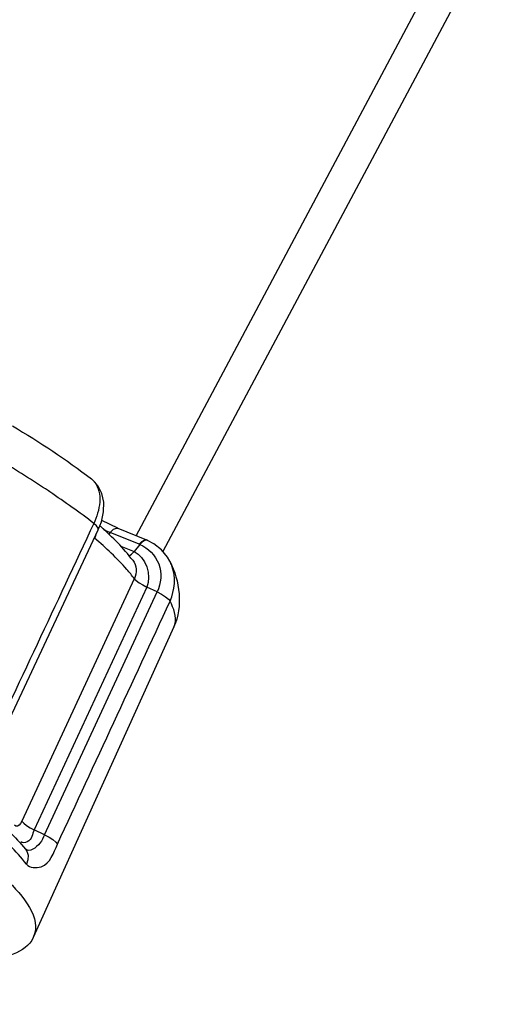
# Paper-space layout 'Sheet' of a CAD drawing. Header units: inches. Extents: x 0.2 to 10.8, y 0.2 to 8.3.
# Tile 135 of 256: x 5.8063 to 5.8802, y 2.255 to 2.4079. Entities that reach past the tile are written whole.
import ezdxf

# ---------------------------------------------------------------- set-up
doc = ezdxf.new("R2010")
doc.units = ezdxf.units.IN
doc.header["$MEASUREMENT"] = 0
doc.layers.get('0').update_dxf_attribs({"lineweight": 5})

psp = doc.layouts.new('Sheet')

# ---------------------------------------------------------------- linework, layer by layer
at = {"color": 0, "linetype": 'ByBlock', "lineweight": -3}
for p, q in [((5.824411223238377, 2.32773527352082), (6.119915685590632, 2.881938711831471)), ((6.123371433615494, 2.878148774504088), (5.828574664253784, 2.325272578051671)), ((5.817908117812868, 2.336140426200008), (5.817955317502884, 2.336083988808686)), ((5.811012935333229, 2.334533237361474), (5.810766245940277, 2.334698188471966)), ((5.82154578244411, 2.328897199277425), (5.819057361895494, 2.330087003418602)), ((5.800831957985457, 2.290995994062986), (5.818525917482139, 2.328670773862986)), ((5.820393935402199, 2.328252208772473), (5.820180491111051, 2.327987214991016)), ((5.824869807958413, 2.326437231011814), (5.820393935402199, 2.328252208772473)), ((5.821546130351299, 2.328897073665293), (5.82602196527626, 2.327082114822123)), ((5.824984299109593, 2.326389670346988), (5.82409379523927, 2.325284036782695)), ((5.824984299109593, 2.326389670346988), (5.824869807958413, 2.326437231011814)), ((5.8260242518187, 2.327036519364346), (5.825783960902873, 2.327024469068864)), ((5.826157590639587, 2.327025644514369), (5.826021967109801, 2.327082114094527)), ((5.826157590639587, 2.327025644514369), (5.8260242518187, 2.327036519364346)), ((5.822016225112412, 2.326126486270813), (5.82409379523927, 2.325284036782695)), ((5.824128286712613, 2.321072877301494), (5.806641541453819, 2.283413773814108)), ((5.826055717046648, 2.319783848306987), (5.808556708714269, 2.282080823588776)), ((5.81018806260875, 2.281319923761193), (5.827678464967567, 2.31901419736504)), ((5.827679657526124, 2.319015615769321), (5.826055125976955, 2.319782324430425)), ((5.830291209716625, 2.313606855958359), (5.808421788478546, 2.265369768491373)), ((5.810187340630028, 2.281318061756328), (5.808557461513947, 2.282081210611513))]:
    psp.add_line(p, q, dxfattribs=at)
for points in [[(5.81852714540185, 2.328665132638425), (5.819011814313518, 2.32988130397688), (5.819357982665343, 2.331444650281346), (5.81937778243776, 2.332954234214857), (5.819080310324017, 2.334304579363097), (5.81850620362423, 2.335451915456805), (5.817692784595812, 2.3363774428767), (5.817451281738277, 2.33657517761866)], [(5.818525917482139, 2.328670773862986), (5.818506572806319, 2.328931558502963), (5.818266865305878, 2.329268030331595), (5.817829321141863, 2.32965580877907)], [(5.824869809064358, 2.326437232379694), (5.825269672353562, 2.326849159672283), (5.8256475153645, 2.327074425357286), (5.825980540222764, 2.327096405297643), (5.82602196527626, 2.327082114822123)], [(5.825783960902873, 2.327024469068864), (5.825396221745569, 2.326801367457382), (5.824984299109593, 2.326389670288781)], [(5.829640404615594, 2.323793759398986), (5.829289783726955, 2.324396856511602), (5.828344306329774, 2.325554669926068), (5.827163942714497, 2.326492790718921), (5.826159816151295, 2.327024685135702)], [(5.823284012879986, 2.324640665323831), (5.82331241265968, 2.324642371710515), (5.823691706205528, 2.324868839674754), (5.824093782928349, 2.325284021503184)], [(5.824128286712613, 2.321072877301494), (5.824425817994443, 2.320768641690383), (5.824869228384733, 2.320435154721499), (5.825425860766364, 2.320098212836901), (5.826055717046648, 2.319783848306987)], [(5.827678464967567, 2.31901419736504), (5.82837658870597, 2.318653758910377), (5.828978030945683, 2.31827435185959), (5.829428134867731, 2.317908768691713), (5.829684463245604, 2.31759045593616)], [(5.806636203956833, 2.283415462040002), (5.806436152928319, 2.283069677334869), (5.806207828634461, 2.282812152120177), (5.805968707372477, 2.282665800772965), (5.805731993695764, 2.282653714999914), (5.805516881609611, 2.282795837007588)], [(5.806641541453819, 2.283413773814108), (5.806934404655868, 2.283100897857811), (5.807374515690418, 2.282758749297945), (5.807928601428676, 2.282409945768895), (5.808556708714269, 2.282080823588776)], [(5.81018806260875, 2.281319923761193), (5.810885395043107, 2.28095716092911), (5.811483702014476, 2.280571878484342), (5.811929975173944, 2.28019893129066), (5.812183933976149, 2.279871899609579)], [(5.807194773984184, 2.27907540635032), (5.807400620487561, 2.278763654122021), (5.807605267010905, 2.278138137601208), (5.807602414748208, 2.277452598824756), (5.807392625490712, 2.276766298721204)]]:
    psp.add_lwpolyline(points, dxfattribs=at)
for centre, radius, start, end in [((5.718363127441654, 2.195971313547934), 0.1666837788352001, 56.33323207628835, 59.37342681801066), ((5.779016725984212, 2.284523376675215), 0.05986735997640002, 48.1361013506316, 48.35147429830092)]:
    psp.add_arc(centre, radius, start, end, dxfattribs=at)
for points in [[(5.805193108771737, 2.344795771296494), (5.809420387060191, 2.342277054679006), (5.813546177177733, 2.339564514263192), (5.817453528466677, 2.336573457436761)], [(5.817955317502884, 2.336083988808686), (5.819310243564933, 2.334423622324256), (5.818749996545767, 2.331589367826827), (5.817825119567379, 2.329656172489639)], [(5.817825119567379, 2.329656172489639), (5.815612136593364, 2.331359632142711), (5.813332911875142, 2.332978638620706), (5.811012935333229, 2.334533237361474)], [(5.817829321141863, 2.32965580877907), (5.81195675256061, 2.317126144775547), (5.806065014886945, 2.304605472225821), (5.800190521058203, 2.29207671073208)], [(5.823878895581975, 2.323929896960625), (5.822448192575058, 2.32582998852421), (5.820741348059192, 2.327521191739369), (5.818970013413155, 2.329108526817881)], [(5.824093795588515, 2.325284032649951), (5.825879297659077, 2.324507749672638), (5.826868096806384, 2.321551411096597), (5.82605512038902, 2.319782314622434)], [(5.829637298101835, 2.32379981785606), (5.831202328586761, 2.320776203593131), (5.83169704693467, 2.316707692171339), (5.830291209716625, 2.313606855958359)], [(5.829678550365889, 2.31759258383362), (5.830443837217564, 2.319256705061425), (5.830607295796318, 2.321367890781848), (5.829957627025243, 2.323080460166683)], [(5.812183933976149, 2.279871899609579), (5.818018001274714, 2.29244449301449), (5.823851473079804, 2.305017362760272), (5.829684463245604, 2.31759045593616)], [(5.830420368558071, 2.313960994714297), (5.830756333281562, 2.315149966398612), (5.830253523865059, 2.316498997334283), (5.829678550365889, 2.31759258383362)], [(5.801925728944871, 2.284476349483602), (5.803800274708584, 2.282799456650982), (5.805607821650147, 2.281026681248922), (5.807194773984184, 2.27907540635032)], [(5.807394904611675, 2.2767634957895), (5.805735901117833, 2.278803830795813), (5.803833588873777, 2.280646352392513), (5.801865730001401, 2.282390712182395)], [(5.808421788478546, 2.265369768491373), (5.807299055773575, 2.262893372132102), (5.803682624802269, 2.262050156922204), (5.800963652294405, 2.262066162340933)]]:
    psp.add_open_spline(points, degree=3, dxfattribs=at)
for points, knots in [([(5.8174521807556, 2.33657171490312), (5.817535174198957, 2.336508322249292), (5.817695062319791, 2.336372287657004), (5.817839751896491, 2.336220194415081), (5.817908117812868, 2.336140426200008)], [0, 0, 0, 0, 0.4985151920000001, 1, 1, 1, 1]), ([(5.817964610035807, 2.327349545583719), (5.818010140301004, 2.327445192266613), (5.818093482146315, 2.327636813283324), (5.818162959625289, 2.327833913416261), (5.818193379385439, 2.327932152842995)], [0, 0, 0, 0, 0.5073986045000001, 1, 1, 1, 1]), ([(5.81940336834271, 2.328692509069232), (5.819569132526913, 2.328612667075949), (5.819897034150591, 2.328460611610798), (5.820229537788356, 2.328318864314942), (5.820393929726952, 2.328252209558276)], [0, 0, 0, 0, 0.5091309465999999, 1, 1, 1, 1]), ([(5.820393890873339, 2.328252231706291), (5.820550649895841, 2.328423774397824), (5.82082765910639, 2.328783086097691), (5.821329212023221, 2.328957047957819), (5.821545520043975, 2.328897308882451)], [0, 0, 0, 0, 0.5087282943, 1, 1, 1, 1]), ([(5.824133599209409, 2.321071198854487), (5.82376251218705, 2.321567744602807), (5.821896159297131, 2.323839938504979), (5.819729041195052, 2.325846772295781), (5.817964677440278, 2.327349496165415)], [0, 0, 0, 0, 0.211028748, 1, 1, 1, 1]), ([(5.824984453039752, 2.326389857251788), (5.826279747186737, 2.325847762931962), (5.828585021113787, 2.323548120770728), (5.828287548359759, 2.320334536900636), (5.827679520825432, 2.319015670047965)], [0, 0, 0, 0, 0.4915767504, 1, 1, 1, 1]), ([(5.823879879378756, 2.323928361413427), (5.824172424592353, 2.323538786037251), (5.82454840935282, 2.322555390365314), (5.824345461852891, 2.321529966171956), (5.824133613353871, 2.321071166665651)], [0, 0, 0, 0, 0.4908513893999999, 1, 1, 1, 1]), ([(5.829957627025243, 2.323080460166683), (5.829911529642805, 2.323201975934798), (5.829811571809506, 2.323442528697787), (5.82969688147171, 2.323676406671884), (5.829635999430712, 2.3237916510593)], [0, 0, 0, 0, 0.4992853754, 1, 1, 1, 1]), ([(5.830291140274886, 2.313606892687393), (5.830316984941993, 2.313663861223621), (5.830364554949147, 2.313780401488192), (5.830403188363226, 2.313900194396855), (5.830420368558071, 2.313960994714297)], [0, 0, 0, 0, 0.4975182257, 1, 1, 1, 1]), ([(5.787670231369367, 2.287895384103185), (5.793549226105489, 2.28395591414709), (5.800712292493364, 2.278659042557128), (5.8098101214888, 2.268432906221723), (5.808421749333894, 2.265369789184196)], [0, 0, 0, 0, 0.6778645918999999, 1, 1, 1, 1]), ([(5.808557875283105, 2.28208210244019), (5.808251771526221, 2.281435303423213), (5.808289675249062, 2.280274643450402), (5.806660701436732, 2.279989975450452), (5.806585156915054, 2.280275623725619)], [0, 0, 0, 0, 0.7077587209, 1, 1, 1, 1]), ([(5.810187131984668, 2.281318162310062), (5.809978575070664, 2.280863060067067), (5.809526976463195, 2.279763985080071), (5.807818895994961, 2.278551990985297), (5.807198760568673, 2.279077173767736)], [0, 0, 0, 0, 0.3812008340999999, 1, 1, 1, 1]), ([(5.807394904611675, 2.2767634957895), (5.807879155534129, 2.276174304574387), (5.810810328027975, 2.275970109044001), (5.811581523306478, 2.278561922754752), (5.812189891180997, 2.279869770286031)], [0, 0, 0, 0, 0.3458639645, 1, 1, 1, 1]), ([(5.801245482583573, 2.25526117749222), (5.803971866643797, 2.25343386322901), (5.809054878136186, 2.249756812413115), (5.81378970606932, 2.245639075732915), (5.815949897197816, 2.243581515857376)], [0, 0, 0, 0, 0.5238474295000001, 1, 1, 1, 1])]:
    psp.add_open_spline(points, degree=3, knots=knots, dxfattribs=at)

doc.saveas('drawing.dxf')
